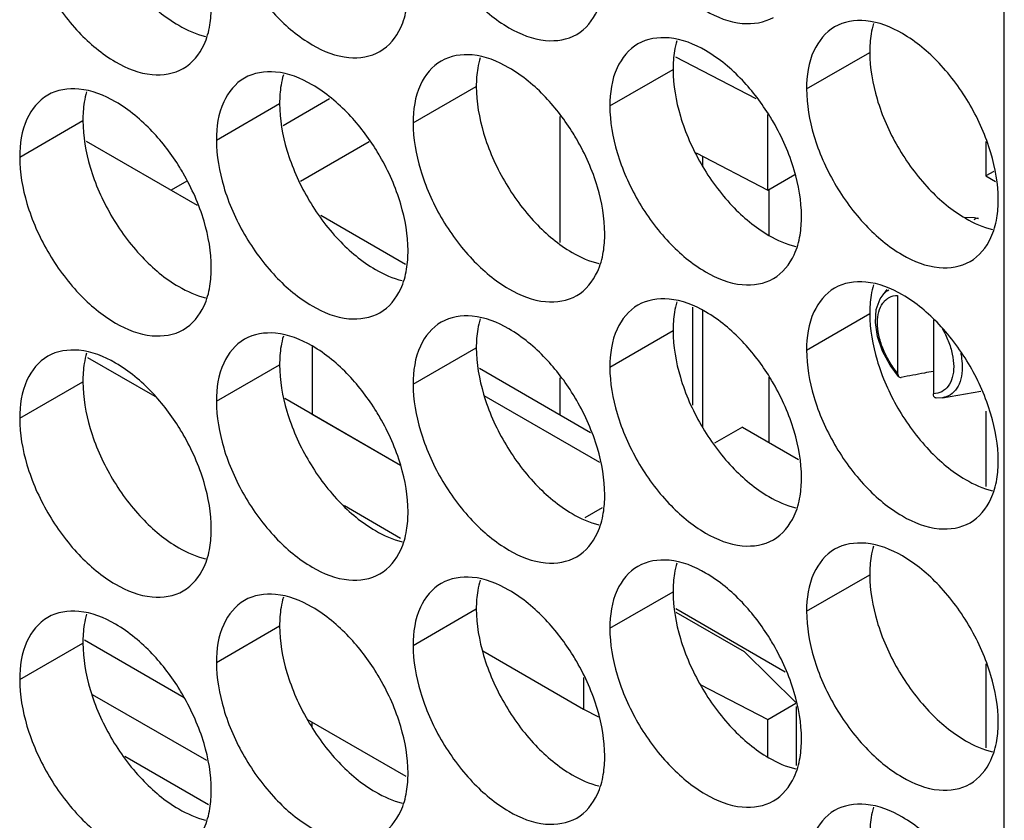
# Model space of a CAD drawing. Header units: inches. Extents: x 0 to 34, y 0 to 22.
# Tile 96 of 118: x 16.492 to 16.663, y 14.882 to 15.021. Entities that reach past the tile are written whole.
import ezdxf

# ---------------------------------------------------------------- set-up
doc = ezdxf.new("R2010")
doc.units = ezdxf.units.IN
doc.header["$LTSCALE"] = 1.87
doc.header["$MEASUREMENT"] = 0
doc.layers.get('0').update_dxf_attribs({"linetype": 'CONTINUOUS'})
doc.layers.add('5_ALL_CURVES', color=7, linetype='CONTINUOUS')

msp = doc.modelspace()

# ---------------------------------------------------------------- linework, layer by layer
at = {"color": 7, "linetype": 'CONTINUOUS'}
for p, q in [((16.66253, 13.74828), (16.66253, 15.11954)), ((16.60551, 15.0143), (16.61944, 15.00705)), ((16.62824, 15.00871), (16.6392, 15.01504)), ((16.59412, 15.00575), (16.60508, 15.01208)), ((16.56, 15.0028), (16.57096, 15.00912)), ((16.54552, 15.00699), (16.53745, 15.00233)), ((16.52589, 14.99984), (16.53685, 15.00617)), ((16.58546, 15.00391), (16.58546, 14.98205)), ((16.62152, 14.99117), (16.62152, 15.00425)), ((16.49177, 14.99688), (16.50273, 15.00321)), ((16.50329, 14.99964), (16.52254, 14.98852)), ((16.5524, 14.99953), (16.54047, 14.99265)), ((16.65935, 14.99957), (16.65935, 14.99361)), ((16.60912, 14.99762), (16.62152, 14.99117)), ((16.61021, 14.99705), (16.61021, 14.99535)), ((16.62152, 14.99117), (16.62621, 14.99388)), ((16.66071, 14.9944), (16.65935, 14.99361)), ((16.65935, 14.99361), (16.66098, 14.99267)), ((16.52074, 14.99268), (16.51803, 14.99112)), ((16.6217, 14.99117), (16.6217, 14.9833)), ((16.55866, 14.97826), (16.54397, 14.98674)), ((16.65556, 14.98647), (16.65735, 14.98641)), ((16.65735, 14.98641), (16.65803, 14.98625)), ((16.6415, 14.97301), (16.64224, 14.9739)), ((16.64402, 14.97289), (16.64402, 14.95941)), ((16.60844, 14.97083), (16.60844, 14.95387)), ((16.61021, 14.97022), (16.61021, 14.95004)), ((16.62824, 14.9634), (16.6392, 14.96973)), ((16.65025, 14.96863), (16.65025, 14.95581)), ((16.59412, 14.96044), (16.60508, 14.96677)), ((16.56, 14.95748), (16.57096, 14.96381)), ((16.50354, 14.96213), (16.51521, 14.95539)), ((16.52589, 14.95452), (16.53685, 14.96085)), ((16.57152, 14.96024), (16.59078, 14.94912)), ((16.49177, 14.95157), (16.50273, 14.95789)), ((16.58546, 14.9586), (16.58546, 14.95219)), ((16.6217, 14.95869), (16.6217, 14.94739)), ((16.65182, 14.95514), (16.65848, 14.95626)), ((16.6518, 14.95514), (16.65074, 14.95508)), ((16.65935, 14.95279), (16.65935, 14.93972)), ((16.6171, 14.95005), (16.61227, 14.94726)), ((16.6171, 14.95005), (16.62686, 14.94441)), ((16.54808, 14.93642), (16.55784, 14.93078)), ((16.5928, 14.93601), (16.58977, 14.93427)), ((16.62824, 14.91808), (16.6392, 14.92441)), ((16.59412, 14.91513), (16.60508, 14.92145)), ((16.56, 14.91217), (16.57096, 14.9185)), ((16.60554, 14.91855), (16.62454, 14.90758)), ((16.61746, 14.91106), (16.60564, 14.91788)), ((16.52589, 14.90921), (16.53685, 14.91554)), ((16.52029, 14.90309), (16.50301, 14.91307)), ((16.49177, 14.90625), (16.50273, 14.91258)), ((16.5721, 14.91121), (16.58957, 14.90113)), ((16.62636, 14.90228), (16.61746, 14.91106)), ((16.65935, 14.90894), (16.65935, 14.8944)), ((16.58957, 14.90658), (16.58957, 14.90113)), ((16.6098, 14.90541), (16.62152, 14.89932)), ((16.5242, 14.89217), (16.50438, 14.90361)), ((16.58957, 14.90113), (16.59217, 14.89978)), ((16.62152, 14.89932), (16.62639, 14.90213)), ((16.62647, 14.89132), (16.62647, 14.90158)), ((16.55877, 14.88942), (16.54165, 14.8993)), ((16.62152, 14.89282), (16.62152, 14.89932)), ((16.51, 14.89296), (16.52452, 14.88457))]:
    msp.add_line(p, q, dxfattribs=at)
at = {"color": 3, "linetype": 'CONTINUOUS'}
msp.add_line((16.53776, 14.95503), (16.55784, 14.94344), dxfattribs=at)
at = {"color": 7, "linetype": 'CONTINUOUS'}
msp.add_lwpolyline([(16.6442, 14.95882), (16.64271, 14.96081), (16.64141, 14.96322), (16.64054, 14.96574), (16.64017, 14.9682), (16.64033, 14.97044), (16.641, 14.97228), (16.6415, 14.97301)], dxfattribs=at)
for points, knots in [([(16.59539, 15.043), (16.59625, 15.04009), (16.5987, 15.03453), (16.60392, 15.0274), (16.6101, 15.02221), (16.61656, 15.01956), (16.6209, 15.02021), (16.62249, 15.02112)], [0, 0, 0, 0, 0.235115, 0.470233, 0.682481, 0.857347, 1, 1, 1, 1]), ([(16.56127, 15.04004), (16.56213, 15.03713), (16.56458, 15.03157), (16.5698, 15.02444), (16.57599, 15.01925), (16.58245, 15.0166), (16.58678, 15.01725), (16.58837, 15.01816)], [0, 0, 0, 0, 0.235115, 0.470233, 0.682481, 0.857347, 1, 1, 1, 1]), ([(16.52715, 15.03708), (16.52801, 15.03417), (16.53047, 15.02861), (16.53569, 15.02148), (16.54187, 15.0163), (16.54833, 15.01364), (16.55266, 15.01429), (16.55425, 15.01521)], [0, 0, 0, 0, 0.235115, 0.470233, 0.682481, 0.857347, 1, 1, 1, 1]), ([(16.49303, 15.03412), (16.4939, 15.03122), (16.49635, 15.02566), (16.50157, 15.01852), (16.50775, 15.01334), (16.51421, 15.01068), (16.51855, 15.01133), (16.52014, 15.01225)], [0, 0, 0, 0, 0.235115, 0.470233, 0.682481, 0.857347, 1, 1, 1, 1]), ([(16.58837, 15.01816), (16.58996, 15.01908), (16.59198, 15.02161), (16.5928, 15.02454), (16.59299, 15.02571)], [0, 0, 0, 0, 0.608607, 1, 1, 1, 1]), ([(16.55425, 15.01521), (16.55584, 15.01612), (16.55786, 15.01865), (16.55868, 15.02159), (16.55888, 15.02276)], [0, 0, 0, 0, 0.608607, 1, 1, 1, 1]), ([(16.52014, 15.01225), (16.52172, 15.01316), (16.52374, 15.01569), (16.52457, 15.01863), (16.52476, 15.0198)], [0, 0, 0, 0, 0.608607, 1, 1, 1, 1]), ([(16.63311, 15.01947), (16.63152, 15.01855), (16.62879, 15.01513), (16.62824, 15.01096), (16.62824, 15.00871)], [0, 0, 0, 0, 0.44922, 1, 1, 1, 1]), ([(16.65122, 15.01317), (16.64934, 15.01515), (16.64549, 15.01838), (16.64077, 15.02032), (16.6385, 15.02052)], [0, 0, 0, 0, 0.548282, 1, 1, 1, 1]), ([(16.6171, 15.01021), (16.61522, 15.0122), (16.61137, 15.01542), (16.60665, 15.01736), (16.60438, 15.01756)], [0, 0, 0, 0, 0.548282, 1, 1, 1, 1]), ([(16.59899, 15.01651), (16.5974, 15.0156), (16.59467, 15.01217), (16.59412, 15.008), (16.59412, 15.00575)], [0, 0, 0, 0, 0.44922, 1, 1, 1, 1]), ([(16.58298, 15.00726), (16.5811, 15.00924), (16.57725, 15.01246), (16.57253, 15.0144), (16.57026, 15.0146)], [0, 0, 0, 0, 0.548282, 1, 1, 1, 1]), ([(16.56487, 15.01355), (16.56328, 15.01264), (16.56055, 15.00921), (16.56, 15.00504), (16.56, 15.0028)], [0, 0, 0, 0, 0.44922, 1, 1, 1, 1]), ([(16.66021, 14.9976), (16.65934, 15.0005), (16.65689, 15.00606), (16.6533, 15.01098), (16.65122, 15.01317)], [0, 0, 0, 0, 0.499997, 1, 1, 1, 1]), ([(16.53075, 15.0106), (16.52916, 15.00968), (16.52643, 15.00625), (16.52589, 15.00208), (16.52589, 14.99984)], [0, 0, 0, 0, 0.44922, 1, 1, 1, 1]), ([(16.54886, 15.0043), (16.54698, 15.00628), (16.54314, 15.00951), (16.53842, 15.01145), (16.53614, 15.01164)], [0, 0, 0, 0, 0.548282, 1, 1, 1, 1]), ([(16.51474, 15.00134), (16.51287, 15.00332), (16.50902, 15.00655), (16.5043, 15.00849), (16.50203, 15.00868)], [0, 0, 0, 0, 0.548282, 1, 1, 1, 1]), ([(16.49663, 15.00764), (16.49505, 15.00672), (16.49231, 15.00329), (16.49177, 14.99912), (16.49177, 14.99688)], [0, 0, 0, 0, 0.44922, 1, 1, 1, 1]), ([(16.62609, 14.99464), (16.62523, 14.99754), (16.62384, 15.00069), (16.62208, 15.00364), (16.62187, 15.00398)], [0, 0, 0, 0, 0.882712, 1, 1, 1, 1]), ([(16.59197, 14.99168), (16.59111, 14.99459), (16.58972, 14.99774), (16.58796, 15.00068), (16.58775, 15.00102)], [0, 0, 0, 0, 0.882712, 1, 1, 1, 1]), ([(16.6295, 15.00064), (16.63037, 14.99773), (16.63282, 14.99217), (16.63804, 14.98504), (16.64422, 14.97986), (16.65068, 14.9772), (16.65502, 14.97785), (16.65661, 14.97877)], [0, 0, 0, 0, 0.235115, 0.470233, 0.682481, 0.857347, 1, 1, 1, 1]), ([(16.55785, 14.98872), (16.55699, 14.99163), (16.5556, 14.99478), (16.55385, 14.99772), (16.55363, 14.99806)], [0, 0, 0, 0, 0.882712, 1, 1, 1, 1]), ([(16.59539, 14.99768), (16.59625, 14.99478), (16.5987, 14.98922), (16.60392, 14.98208), (16.6101, 14.9769), (16.61656, 14.97424), (16.6209, 14.97489), (16.62249, 14.97581)], [0, 0, 0, 0, 0.235115, 0.470233, 0.682481, 0.857347, 1, 1, 1, 1]), ([(16.52374, 14.98576), (16.52287, 14.98867), (16.52148, 14.99182), (16.51973, 14.99476), (16.51952, 14.9951)], [0, 0, 0, 0, 0.882712, 1, 1, 1, 1]), ([(16.56127, 14.99472), (16.56213, 14.99182), (16.56458, 14.98626), (16.5698, 14.97912), (16.57599, 14.97394), (16.58245, 14.97129), (16.58678, 14.97193), (16.58837, 14.97285)], [0, 0, 0, 0, 0.235115, 0.470233, 0.682481, 0.857347, 1, 1, 1, 1]), ([(16.52715, 14.99177), (16.52801, 14.98886), (16.53047, 14.9833), (16.53569, 14.97617), (16.54187, 14.97098), (16.54833, 14.96833), (16.55266, 14.96898), (16.55425, 14.96989)], [0, 0, 0, 0, 0.235115, 0.470233, 0.682481, 0.857347, 1, 1, 1, 1]), ([(16.49303, 14.98881), (16.4939, 14.9859), (16.49635, 14.98034), (16.50157, 14.97321), (16.50775, 14.96802), (16.51421, 14.96537), (16.51855, 14.96602), (16.52014, 14.96693)], [0, 0, 0, 0, 0.235115, 0.470233, 0.682481, 0.857347, 1, 1, 1, 1]), ([(16.65661, 14.97877), (16.65819, 14.97968), (16.66021, 14.98221), (16.66104, 14.98515), (16.66123, 14.98632)], [0, 0, 0, 0, 0.608607, 1, 1, 1, 1]), ([(16.65803, 14.98625), (16.65791, 14.98629), (16.65761, 14.98624), (16.65738, 14.98607), (16.65726, 14.98597)], [0, 0, 0, 0, 0.43149, 1, 1, 1, 1]), ([(16.62249, 14.97581), (16.62408, 14.97672), (16.62609, 14.97925), (16.62692, 14.98219), (16.62711, 14.98336)], [0, 0, 0, 0, 0.608607, 1, 1, 1, 1]), ([(16.58837, 14.97285), (16.58996, 14.97377), (16.59198, 14.9763), (16.5928, 14.97923), (16.59299, 14.9804)], [0, 0, 0, 0, 0.608607, 1, 1, 1, 1]), ([(16.55425, 14.96989), (16.55584, 14.97081), (16.55786, 14.97334), (16.55868, 14.97627), (16.55888, 14.97744)], [0, 0, 0, 0, 0.608607, 1, 1, 1, 1]), ([(16.65122, 14.96786), (16.64934, 14.96984), (16.64549, 14.97307), (16.64077, 14.975), (16.6385, 14.9752)], [0, 0, 0, 0, 0.548282, 1, 1, 1, 1]), ([(16.52014, 14.96693), (16.52172, 14.96785), (16.52374, 14.97038), (16.52457, 14.97331), (16.52476, 14.97448)], [0, 0, 0, 0, 0.608607, 1, 1, 1, 1]), ([(16.63311, 14.97415), (16.63152, 14.97324), (16.62879, 14.96981), (16.62824, 14.96564), (16.62824, 14.9634)], [0, 0, 0, 0, 0.44922, 1, 1, 1, 1]), ([(16.6415, 14.97301), (16.64158, 14.97311), (16.64188, 14.97344), (16.64223, 14.97371), (16.64251, 14.97386)], [0, 0, 0, 0, 0.291604, 1, 1, 1, 1]), ([(16.64216, 14.97225), (16.64229, 14.97235), (16.64286, 14.97271), (16.64353, 14.97287), (16.64402, 14.97289)], [0, 0, 0, 0, 0.250521, 1, 1, 1, 1]), ([(16.59899, 14.9712), (16.5974, 14.97028), (16.59467, 14.96685), (16.59412, 14.96268), (16.59412, 14.96044)], [0, 0, 0, 0, 0.44922, 1, 1, 1, 1]), ([(16.6171, 14.9649), (16.61522, 14.96688), (16.61137, 14.97011), (16.60665, 14.97205), (16.60438, 14.97224)], [0, 0, 0, 0, 0.548282, 1, 1, 1, 1]), ([(16.64402, 14.95941), (16.64349, 14.96005), (16.64252, 14.96143), (16.64141, 14.96365), (16.64071, 14.96592), (16.64045, 14.96808), (16.64065, 14.97), (16.64126, 14.97141), (16.64189, 14.97205), (16.64216, 14.97225)], [0, 0, 0, 0, 0.176695, 0.355655, 0.52532, 0.679274, 0.814001, 0.930249, 1, 1, 1, 1]), ([(16.56487, 14.96824), (16.56328, 14.96732), (16.56055, 14.9639), (16.56, 14.95973), (16.56, 14.95748)], [0, 0, 0, 0, 0.44922, 1, 1, 1, 1]), ([(16.58298, 14.96194), (16.5811, 14.96392), (16.57725, 14.96715), (16.57253, 14.96909), (16.57026, 14.96929)], [0, 0, 0, 0, 0.548282, 1, 1, 1, 1]), ([(16.66021, 14.95228), (16.65934, 14.95519), (16.65689, 14.96075), (16.6533, 14.96566), (16.65122, 14.96786)], [0, 0, 0, 0, 0.499997, 1, 1, 1, 1]), ([(16.54886, 14.95898), (16.54698, 14.96097), (16.54314, 14.96419), (16.53842, 14.96613), (16.53614, 14.96633)], [0, 0, 0, 0, 0.548282, 1, 1, 1, 1]), ([(16.65178, 14.96712), (16.65218, 14.96644), (16.65288, 14.965), (16.65357, 14.96278), (16.65383, 14.96063), (16.65363, 14.95871), (16.65295, 14.95714), (16.65175, 14.95607), (16.65075, 14.95583), (16.65025, 14.95581)], [0, 0, 0, 0, 0.175971, 0.354054, 0.515647, 0.657058, 0.779074, 0.889291, 1, 1, 1, 1]), ([(16.53075, 14.96528), (16.52916, 14.96437), (16.52643, 14.96094), (16.52589, 14.95677), (16.52589, 14.95452)], [0, 0, 0, 0, 0.44922, 1, 1, 1, 1]), ([(16.51474, 14.95603), (16.51287, 14.95801), (16.50902, 14.96123), (16.5043, 14.96317), (16.50203, 14.96337)], [0, 0, 0, 0, 0.548282, 1, 1, 1, 1]), ([(16.65496, 14.96289), (16.65505, 14.96244), (16.65524, 14.96127), (16.65527, 14.95944), (16.65482, 14.95755), (16.65389, 14.95608), (16.65277, 14.95536), (16.65204, 14.95518), (16.65182, 14.95514)], [0, 0, 0, 0, 0.147467, 0.381188, 0.584537, 0.761802, 0.927164, 1, 1, 1, 1]), ([(16.49663, 14.96232), (16.49505, 14.96141), (16.49231, 14.95798), (16.49177, 14.95381), (16.49177, 14.95157)], [0, 0, 0, 0, 0.44922, 1, 1, 1, 1]), ([(16.64402, 14.95941), (16.64402, 14.95926), (16.64405, 14.95905), (16.64417, 14.95887), (16.6442, 14.95882)], [0, 0, 0, 0, 0.73265, 1, 1, 1, 1]), ([(16.65025, 14.95971), (16.64973, 14.95961), (16.64786, 14.95925), (16.646, 14.95891), (16.64467, 14.95867)], [0, 0, 0, 0, 0.284116, 1, 1, 1, 1]), ([(16.62609, 14.94932), (16.62523, 14.95223), (16.62384, 14.95538), (16.62208, 14.95832), (16.62187, 14.95866)], [0, 0, 0, 0, 0.882712, 1, 1, 1, 1]), ([(16.6442, 14.95882), (16.64424, 14.95878), (16.64438, 14.95867), (16.64456, 14.95865), (16.64467, 14.95867)], [0, 0, 0, 0, 0.353839, 1, 1, 1, 1]), ([(16.65074, 14.95508), (16.65068, 14.95508), (16.6505, 14.95512), (16.65028, 14.9554), (16.65025, 14.95566), (16.65025, 14.95581)], [0, 0, 0, 0, 0.18754, 0.533362, 1, 1, 1, 1]), ([(16.59197, 14.94637), (16.59111, 14.94927), (16.58972, 14.95242), (16.58796, 14.95536), (16.58775, 14.95571)], [0, 0, 0, 0, 0.882712, 1, 1, 1, 1]), ([(16.6295, 14.95532), (16.63037, 14.95242), (16.63282, 14.94686), (16.63804, 14.93973), (16.64422, 14.93454), (16.65068, 14.93189), (16.65502, 14.93254), (16.65661, 14.93345)], [0, 0, 0, 0, 0.235115, 0.470233, 0.682481, 0.857347, 1, 1, 1, 1]), ([(16.55785, 14.94341), (16.55699, 14.94631), (16.5556, 14.94946), (16.55385, 14.95241), (16.55363, 14.95275)], [0, 0, 0, 0, 0.882712, 1, 1, 1, 1]), ([(16.59539, 14.95237), (16.59625, 14.94946), (16.5987, 14.9439), (16.60392, 14.93677), (16.6101, 14.93158), (16.61656, 14.92893), (16.6209, 14.92958), (16.62249, 14.93049)], [0, 0, 0, 0, 0.235115, 0.470233, 0.682481, 0.857347, 1, 1, 1, 1]), ([(16.52374, 14.94045), (16.52287, 14.94336), (16.52148, 14.94651), (16.51973, 14.94945), (16.51952, 14.94979)], [0, 0, 0, 0, 0.882712, 1, 1, 1, 1]), ([(16.56127, 14.94941), (16.56213, 14.9465), (16.56458, 14.94094), (16.5698, 14.93381), (16.57599, 14.92863), (16.58245, 14.92597), (16.58678, 14.92662), (16.58837, 14.92754)], [0, 0, 0, 0, 0.235115, 0.470233, 0.682481, 0.857347, 1, 1, 1, 1]), ([(16.52715, 14.94645), (16.52801, 14.94355), (16.53047, 14.93799), (16.53569, 14.93085), (16.54187, 14.92567), (16.54833, 14.92301), (16.55266, 14.92366), (16.55425, 14.92458)], [0, 0, 0, 0, 0.235115, 0.470233, 0.682481, 0.857347, 1, 1, 1, 1]), ([(16.49303, 14.94349), (16.4939, 14.94059), (16.49635, 14.93503), (16.50157, 14.92789), (16.50775, 14.92271), (16.51421, 14.92006), (16.51855, 14.9207), (16.52014, 14.92162)], [0, 0, 0, 0, 0.235115, 0.470233, 0.682481, 0.857347, 1, 1, 1, 1]), ([(16.65661, 14.93345), (16.65819, 14.93437), (16.66021, 14.9369), (16.66104, 14.93983), (16.66123, 14.941)], [0, 0, 0, 0, 0.608607, 1, 1, 1, 1]), ([(16.62249, 14.93049), (16.62408, 14.93141), (16.62609, 14.93394), (16.62692, 14.93687), (16.62711, 14.93804)], [0, 0, 0, 0, 0.608607, 1, 1, 1, 1]), ([(16.58837, 14.92754), (16.58996, 14.92845), (16.59198, 14.93098), (16.5928, 14.93392), (16.59299, 14.93509)], [0, 0, 0, 0, 0.608607, 1, 1, 1, 1]), ([(16.55425, 14.92458), (16.55584, 14.92549), (16.55786, 14.92802), (16.55868, 14.93096), (16.55888, 14.93213)], [0, 0, 0, 0, 0.608607, 1, 1, 1, 1]), ([(16.52014, 14.92162), (16.52172, 14.92254), (16.52374, 14.92507), (16.52457, 14.928), (16.52476, 14.92917)], [0, 0, 0, 0, 0.608607, 1, 1, 1, 1]), ([(16.63311, 14.92884), (16.63152, 14.92792), (16.62879, 14.9245), (16.62824, 14.92033), (16.62824, 14.91808)], [0, 0, 0, 0, 0.44922, 1, 1, 1, 1]), ([(16.65122, 14.92254), (16.64934, 14.92453), (16.64549, 14.92775), (16.64077, 14.92969), (16.6385, 14.92989)], [0, 0, 0, 0, 0.548282, 1, 1, 1, 1]), ([(16.6171, 14.91959), (16.61522, 14.92157), (16.61137, 14.92479), (16.60665, 14.92673), (16.60438, 14.92693)], [0, 0, 0, 0, 0.548282, 1, 1, 1, 1]), ([(16.59899, 14.92588), (16.5974, 14.92497), (16.59467, 14.92154), (16.59412, 14.91737), (16.59412, 14.91513)], [0, 0, 0, 0, 0.44922, 1, 1, 1, 1]), ([(16.58298, 14.91663), (16.5811, 14.91861), (16.57725, 14.92184), (16.57253, 14.92377), (16.57026, 14.92397)], [0, 0, 0, 0, 0.548282, 1, 1, 1, 1]), ([(16.56487, 14.92292), (16.56328, 14.92201), (16.56055, 14.91858), (16.56, 14.91441), (16.56, 14.91217)], [0, 0, 0, 0, 0.44922, 1, 1, 1, 1]), ([(16.66021, 14.90697), (16.65934, 14.90987), (16.65689, 14.91543), (16.6533, 14.92035), (16.65122, 14.92254)], [0, 0, 0, 0, 0.499997, 1, 1, 1, 1]), ([(16.53075, 14.91997), (16.52916, 14.91905), (16.52643, 14.91562), (16.52589, 14.91145), (16.52589, 14.90921)], [0, 0, 0, 0, 0.44922, 1, 1, 1, 1]), ([(16.54886, 14.91367), (16.54698, 14.91565), (16.54314, 14.91888), (16.53842, 14.92082), (16.53614, 14.92101)], [0, 0, 0, 0, 0.548282, 1, 1, 1, 1]), ([(16.49663, 14.91701), (16.49505, 14.91609), (16.49231, 14.91267), (16.49177, 14.9085), (16.49177, 14.90625)], [0, 0, 0, 0, 0.44922, 1, 1, 1, 1]), ([(16.51474, 14.91071), (16.51287, 14.91269), (16.50902, 14.91592), (16.5043, 14.91786), (16.50203, 14.91806)], [0, 0, 0, 0, 0.548282, 1, 1, 1, 1]), ([(16.62609, 14.90401), (16.62523, 14.90692), (16.62384, 14.91006), (16.62208, 14.91301), (16.62187, 14.91335)], [0, 0, 0, 0, 0.882712, 1, 1, 1, 1]), ([(16.59197, 14.90105), (16.59111, 14.90396), (16.58972, 14.90711), (16.58796, 14.91005), (16.58775, 14.91039)], [0, 0, 0, 0, 0.882712, 1, 1, 1, 1]), ([(16.6295, 14.91001), (16.63037, 14.9071), (16.63282, 14.90154), (16.63804, 14.89441), (16.64422, 14.88923), (16.65068, 14.88657), (16.65502, 14.88722), (16.65661, 14.88814)], [0, 0, 0, 0, 0.235115, 0.470233, 0.682481, 0.857347, 1, 1, 1, 1]), ([(16.55785, 14.89809), (16.55699, 14.901), (16.5556, 14.90415), (16.55385, 14.90709), (16.55363, 14.90743)], [0, 0, 0, 0, 0.882712, 1, 1, 1, 1]), ([(16.59539, 14.90705), (16.59625, 14.90415), (16.5987, 14.89859), (16.60392, 14.89145), (16.6101, 14.88627), (16.61656, 14.88362), (16.6209, 14.88426), (16.62249, 14.88518)], [0, 0, 0, 0, 0.235115, 0.470233, 0.682481, 0.857347, 1, 1, 1, 1]), ([(16.52374, 14.89514), (16.52287, 14.89804), (16.52148, 14.90119), (16.51973, 14.90413), (16.51952, 14.90448)], [0, 0, 0, 0, 0.882712, 1, 1, 1, 1]), ([(16.56127, 14.9041), (16.56213, 14.90119), (16.56458, 14.89563), (16.5698, 14.8885), (16.57599, 14.88331), (16.58245, 14.88066), (16.58678, 14.88131), (16.58837, 14.88222)], [0, 0, 0, 0, 0.235115, 0.470233, 0.682481, 0.857347, 1, 1, 1, 1]), ([(16.52715, 14.90114), (16.52801, 14.89823), (16.53047, 14.89267), (16.53569, 14.88554), (16.54187, 14.88035), (16.54833, 14.8777), (16.55266, 14.87835), (16.55425, 14.87926)], [0, 0, 0, 0, 0.235115, 0.470233, 0.682481, 0.857347, 1, 1, 1, 1]), ([(16.49303, 14.89818), (16.4939, 14.89527), (16.49635, 14.88971), (16.50157, 14.88258), (16.50775, 14.8774), (16.51421, 14.87474), (16.51855, 14.87539), (16.52014, 14.87631)], [0, 0, 0, 0, 0.235115, 0.470233, 0.682481, 0.857347, 1, 1, 1, 1]), ([(16.65661, 14.88814), (16.65819, 14.88905), (16.66021, 14.89158), (16.66104, 14.89452), (16.66123, 14.89569)], [0, 0, 0, 0, 0.608607, 1, 1, 1, 1]), ([(16.62249, 14.88518), (16.62408, 14.8861), (16.62609, 14.88863), (16.62692, 14.89156), (16.62711, 14.89273)], [0, 0, 0, 0, 0.608607, 1, 1, 1, 1]), ([(16.58837, 14.88222), (16.58996, 14.88314), (16.59198, 14.88567), (16.5928, 14.8886), (16.59299, 14.88977)], [0, 0, 0, 0, 0.608607, 1, 1, 1, 1]), ([(16.55425, 14.87926), (16.55584, 14.88018), (16.55786, 14.88271), (16.55868, 14.88564), (16.55888, 14.88681)], [0, 0, 0, 0, 0.608607, 1, 1, 1, 1]), ([(16.65122, 14.87723), (16.64934, 14.87921), (16.64549, 14.88244), (16.64077, 14.88438), (16.6385, 14.88457)], [0, 0, 0, 0, 0.548282, 1, 1, 1, 1]), ([(16.52014, 14.87631), (16.52172, 14.87722), (16.52374, 14.87975), (16.52457, 14.88269), (16.52476, 14.88386)], [0, 0, 0, 0, 0.608607, 1, 1, 1, 1]), ([(16.63311, 14.88353), (16.63152, 14.88261), (16.62879, 14.87918), (16.62824, 14.87501), (16.62824, 14.87277)], [0, 0, 0, 0, 0.44922, 1, 1, 1, 1])]:
    msp.add_open_spline(points, degree=3, knots=knots, dxfattribs=at)
at = {"color": 3, "linetype": 'CONTINUOUS'}
for points, knots in [([(16.51299, 15.02487), (16.51486, 15.02289), (16.51827, 15.02004), (16.52236, 15.01819), (16.52399, 15.01781)], [0, 0, 0, 0, 0.619597, 1, 1, 1, 1]), ([(16.64046, 15.00697), (16.64133, 15.00406), (16.64378, 14.9985), (16.64738, 14.99359), (16.64946, 14.99139)], [0, 0, 0, 0, 0.499997, 1, 1, 1, 1]), ([(16.60635, 15.00401), (16.60721, 15.0011), (16.60966, 14.99554), (16.61326, 14.99063), (16.61534, 14.98843)], [0, 0, 0, 0, 0.499997, 1, 1, 1, 1]), ([(16.57223, 15.00105), (16.57309, 14.99815), (16.57554, 14.99259), (16.57914, 14.98767), (16.58122, 14.98548)], [0, 0, 0, 0, 0.499997, 1, 1, 1, 1]), ([(16.53811, 14.99809), (16.53897, 14.99519), (16.54143, 14.98963), (16.54502, 14.98471), (16.5471, 14.98252)], [0, 0, 0, 0, 0.499997, 1, 1, 1, 1]), ([(16.50399, 14.99514), (16.50486, 14.99223), (16.50731, 14.98667), (16.5109, 14.98176), (16.51299, 14.97956)], [0, 0, 0, 0, 0.499997, 1, 1, 1, 1]), ([(16.64946, 14.99139), (16.65134, 14.98941), (16.65474, 14.98655), (16.65883, 14.98471), (16.66047, 14.98432)], [0, 0, 0, 0, 0.619597, 1, 1, 1, 1]), ([(16.61534, 14.98843), (16.61722, 14.98645), (16.62062, 14.9836), (16.62471, 14.98175), (16.62635, 14.98137)], [0, 0, 0, 0, 0.619597, 1, 1, 1, 1]), ([(16.58122, 14.98548), (16.5831, 14.98349), (16.5865, 14.98064), (16.59059, 14.97879), (16.59223, 14.97841)], [0, 0, 0, 0, 0.619597, 1, 1, 1, 1]), ([(16.5471, 14.98252), (16.54898, 14.98054), (16.55239, 14.97768), (16.55647, 14.97583), (16.55811, 14.97545)], [0, 0, 0, 0, 0.619597, 1, 1, 1, 1]), ([(16.51299, 14.97956), (16.51486, 14.97758), (16.51827, 14.97472), (16.52236, 14.97288), (16.52399, 14.97249)], [0, 0, 0, 0, 0.619597, 1, 1, 1, 1]), ([(16.64046, 14.96165), (16.64133, 14.95875), (16.64378, 14.95319), (16.64738, 14.94827), (16.64946, 14.94608)], [0, 0, 0, 0, 0.499997, 1, 1, 1, 1]), ([(16.60635, 14.9587), (16.60721, 14.95579), (16.60966, 14.95023), (16.61326, 14.94531), (16.61534, 14.94312)], [0, 0, 0, 0, 0.499997, 1, 1, 1, 1]), ([(16.57223, 14.95574), (16.57309, 14.95283), (16.57554, 14.94727), (16.57914, 14.94236), (16.58122, 14.94016)], [0, 0, 0, 0, 0.499997, 1, 1, 1, 1]), ([(16.53811, 14.95278), (16.53897, 14.94987), (16.54143, 14.94431), (16.54502, 14.9394), (16.5471, 14.9372)], [0, 0, 0, 0, 0.499997, 1, 1, 1, 1]), ([(16.50399, 14.94982), (16.50486, 14.94692), (16.50731, 14.94136), (16.5109, 14.93644), (16.51299, 14.93425)], [0, 0, 0, 0, 0.499997, 1, 1, 1, 1]), ([(16.64946, 14.94608), (16.65134, 14.94409), (16.65474, 14.94124), (16.65883, 14.93939), (16.66047, 14.93901)], [0, 0, 0, 0, 0.619597, 1, 1, 1, 1]), ([(16.61534, 14.94312), (16.61722, 14.94114), (16.62062, 14.93828), (16.62471, 14.93644), (16.62635, 14.93605)], [0, 0, 0, 0, 0.619597, 1, 1, 1, 1]), ([(16.58122, 14.94016), (16.5831, 14.93818), (16.5865, 14.93532), (16.59059, 14.93348), (16.59223, 14.93309)], [0, 0, 0, 0, 0.619597, 1, 1, 1, 1]), ([(16.5471, 14.9372), (16.54898, 14.93522), (16.55239, 14.93237), (16.55647, 14.93052), (16.55811, 14.93014)], [0, 0, 0, 0, 0.619597, 1, 1, 1, 1]), ([(16.51299, 14.93425), (16.51486, 14.93226), (16.51827, 14.92941), (16.52236, 14.92756), (16.52399, 14.92718)], [0, 0, 0, 0, 0.619597, 1, 1, 1, 1]), ([(16.64046, 14.91634), (16.64133, 14.91343), (16.64378, 14.90787), (16.64738, 14.90296), (16.64946, 14.90076)], [0, 0, 0, 0, 0.499997, 1, 1, 1, 1]), ([(16.60635, 14.91338), (16.60721, 14.91048), (16.60966, 14.90492), (16.61326, 14.9), (16.61534, 14.8978)], [0, 0, 0, 0, 0.499997, 1, 1, 1, 1]), ([(16.57223, 14.91042), (16.57309, 14.90752), (16.57554, 14.90196), (16.57914, 14.89704), (16.58122, 14.89485)], [0, 0, 0, 0, 0.499997, 1, 1, 1, 1]), ([(16.53811, 14.90747), (16.53897, 14.90456), (16.54143, 14.899), (16.54502, 14.89408), (16.5471, 14.89189)], [0, 0, 0, 0, 0.499997, 1, 1, 1, 1]), ([(16.50399, 14.90451), (16.50486, 14.9016), (16.50731, 14.89604), (16.5109, 14.89113), (16.51299, 14.88893)], [0, 0, 0, 0, 0.499997, 1, 1, 1, 1]), ([(16.64946, 14.90076), (16.65134, 14.89878), (16.65474, 14.89593), (16.65883, 14.89408), (16.66047, 14.8937)], [0, 0, 0, 0, 0.619597, 1, 1, 1, 1]), ([(16.61534, 14.8978), (16.61722, 14.89582), (16.62062, 14.89297), (16.62471, 14.89112), (16.62635, 14.89074)], [0, 0, 0, 0, 0.619597, 1, 1, 1, 1]), ([(16.58122, 14.89485), (16.5831, 14.89286), (16.5865, 14.89001), (16.59059, 14.88816), (16.59223, 14.88778)], [0, 0, 0, 0, 0.619597, 1, 1, 1, 1]), ([(16.5471, 14.89189), (16.54898, 14.88991), (16.55239, 14.88705), (16.55647, 14.88521), (16.55811, 14.88482)], [0, 0, 0, 0, 0.619597, 1, 1, 1, 1]), ([(16.51299, 14.88893), (16.51486, 14.88695), (16.51827, 14.8841), (16.52236, 14.88225), (16.52399, 14.88186)], [0, 0, 0, 0, 0.619597, 1, 1, 1, 1])]:
    msp.add_open_spline(points, degree=3, knots=knots, dxfattribs=at)
at = {"color": 7, "linetype": 'CONTINUOUS'}
for points in [[(16.52476, 15.0198), (16.52493, 15.02086), (16.525, 15.02194), (16.525, 15.02301)], [(16.6385, 15.02052), (16.63664, 15.02068), (16.63469, 15.02038), (16.63311, 15.01947)], [(16.60438, 15.01756), (16.60252, 15.01772), (16.60058, 15.01743), (16.59899, 15.01651)], [(16.57026, 15.0146), (16.56841, 15.01476), (16.56646, 15.01447), (16.56487, 15.01355)], [(16.53614, 15.01164), (16.53429, 15.0118), (16.53234, 15.01151), (16.53075, 15.0106)], [(16.50203, 15.00868), (16.50017, 15.00884), (16.49822, 15.00855), (16.49663, 15.00764)], [(16.62187, 15.00398), (16.62049, 15.00621), (16.6189, 15.00831), (16.6171, 15.01021)], [(16.62824, 15.00871), (16.62824, 15.00599), (16.62872, 15.00326), (16.6295, 15.00064)], [(16.58775, 15.00102), (16.58638, 15.00325), (16.58478, 15.00535), (16.58298, 15.00726)], [(16.59412, 15.00575), (16.59412, 15.00303), (16.59461, 15.0003), (16.59539, 14.99768)], [(16.55363, 14.99806), (16.55226, 15.00029), (16.55067, 15.0024), (16.54886, 15.0043)], [(16.56, 15.0028), (16.56, 15.00007), (16.56049, 14.99735), (16.56127, 14.99472)], [(16.51952, 14.9951), (16.51814, 14.99734), (16.51655, 14.99944), (16.51474, 15.00134)], [(16.52589, 14.99984), (16.52589, 14.99711), (16.52637, 14.99439), (16.52715, 14.99177)], [(16.49177, 14.99688), (16.49177, 14.99416), (16.49225, 14.99143), (16.49303, 14.98881)], [(16.66147, 14.98952), (16.66147, 14.99225), (16.66099, 14.99497), (16.66021, 14.9976)], [(16.62736, 14.98657), (16.62736, 14.98929), (16.62687, 14.99201), (16.62609, 14.99464)], [(16.59324, 14.98361), (16.59324, 14.98633), (16.59275, 14.98906), (16.59197, 14.99168)], [(16.55912, 14.98065), (16.55912, 14.98337), (16.55863, 14.9861), (16.55785, 14.98872)], [(16.66123, 14.98632), (16.66141, 14.98738), (16.66147, 14.98846), (16.66147, 14.98952)], [(16.62711, 14.98336), (16.62729, 14.98442), (16.62736, 14.9855), (16.62736, 14.98657)], [(16.525, 14.97769), (16.525, 14.98042), (16.52452, 14.98314), (16.52374, 14.98576)], [(16.59299, 14.9804), (16.59317, 14.98146), (16.59324, 14.98254), (16.59324, 14.98361)], [(16.55888, 14.97744), (16.55905, 14.9785), (16.55912, 14.97958), (16.55912, 14.98065)], [(16.52476, 14.97448), (16.52493, 14.97555), (16.525, 14.97662), (16.525, 14.97769)], [(16.6385, 14.9752), (16.63664, 14.97536), (16.63469, 14.97507), (16.63311, 14.97415)], [(16.60438, 14.97224), (16.60252, 14.9724), (16.60058, 14.97211), (16.59899, 14.9712)], [(16.57026, 14.96929), (16.56841, 14.96945), (16.56646, 14.96915), (16.56487, 14.96824)], [(16.53614, 14.96633), (16.53429, 14.96649), (16.53234, 14.9662), (16.53075, 14.96528)], [(16.62187, 14.95866), (16.62049, 14.9609), (16.6189, 14.963), (16.6171, 14.9649)], [(16.50203, 14.96337), (16.50017, 14.96353), (16.49822, 14.96324), (16.49663, 14.96232)], [(16.62824, 14.9634), (16.62824, 14.96067), (16.62872, 14.95795), (16.6295, 14.95532)], [(16.58775, 14.95571), (16.58638, 14.95794), (16.58478, 14.96004), (16.58298, 14.96194)], [(16.59412, 14.96044), (16.59412, 14.95772), (16.59461, 14.95499), (16.59539, 14.95237)], [(16.55363, 14.95275), (16.55226, 14.95498), (16.55067, 14.95708), (16.54886, 14.95898)], [(16.56, 14.95748), (16.56, 14.95476), (16.56049, 14.95203), (16.56127, 14.94941)], [(16.51952, 14.94979), (16.51814, 14.95202), (16.51655, 14.95412), (16.51474, 14.95603)], [(16.52589, 14.95452), (16.52589, 14.9518), (16.52637, 14.94907), (16.52715, 14.94645)], [(16.49177, 14.95157), (16.49177, 14.94884), (16.49225, 14.94612), (16.49303, 14.94349)], [(16.66147, 14.94421), (16.66147, 14.94693), (16.66099, 14.94966), (16.66021, 14.95228)], [(16.62736, 14.94125), (16.62736, 14.94397), (16.62687, 14.9467), (16.62609, 14.94932)], [(16.59324, 14.93829), (16.59324, 14.94102), (16.59275, 14.94374), (16.59197, 14.94637)], [(16.66123, 14.941), (16.66141, 14.94206), (16.66147, 14.94314), (16.66147, 14.94421)], [(16.55912, 14.93534), (16.55912, 14.93806), (16.55863, 14.94079), (16.55785, 14.94341)], [(16.525, 14.93238), (16.525, 14.9351), (16.52452, 14.93783), (16.52374, 14.94045)], [(16.62711, 14.93804), (16.62729, 14.93911), (16.62736, 14.94018), (16.62736, 14.94125)], [(16.59299, 14.93509), (16.59317, 14.93615), (16.59324, 14.93723), (16.59324, 14.93829)], [(16.55888, 14.93213), (16.55905, 14.93319), (16.55912, 14.93427), (16.55912, 14.93534)], [(16.52476, 14.92917), (16.52493, 14.93023), (16.525, 14.93131), (16.525, 14.93238)], [(16.6385, 14.92989), (16.63664, 14.93005), (16.63469, 14.92976), (16.63311, 14.92884)], [(16.60438, 14.92693), (16.60252, 14.92709), (16.60058, 14.9268), (16.59899, 14.92588)], [(16.57026, 14.92397), (16.56841, 14.92413), (16.56646, 14.92384), (16.56487, 14.92292)], [(16.53614, 14.92101), (16.53429, 14.92117), (16.53234, 14.92088), (16.53075, 14.91997)], [(16.50203, 14.91806), (16.50017, 14.91822), (16.49822, 14.91793), (16.49663, 14.91701)], [(16.62187, 14.91335), (16.62049, 14.91558), (16.6189, 14.91768), (16.6171, 14.91959)], [(16.58775, 14.91039), (16.58638, 14.91262), (16.58478, 14.91472), (16.58298, 14.91663)], [(16.62824, 14.91808), (16.62824, 14.91536), (16.62872, 14.91263), (16.6295, 14.91001)], [(16.59412, 14.91513), (16.59412, 14.9124), (16.59461, 14.90968), (16.59539, 14.90705)], [(16.55363, 14.90743), (16.55226, 14.90967), (16.55067, 14.91177), (16.54886, 14.91367)], [(16.56, 14.91217), (16.56, 14.90944), (16.56049, 14.90672), (16.56127, 14.9041)], [(16.51952, 14.90448), (16.51814, 14.90671), (16.51655, 14.90881), (16.51474, 14.91071)], [(16.52589, 14.90921), (16.52589, 14.90649), (16.52637, 14.90376), (16.52715, 14.90114)], [(16.49177, 14.90625), (16.49177, 14.90353), (16.49225, 14.9008), (16.49303, 14.89818)], [(16.66147, 14.89889), (16.66147, 14.90162), (16.66099, 14.90434), (16.66021, 14.90697)], [(16.62736, 14.89594), (16.62736, 14.89866), (16.62687, 14.90139), (16.62609, 14.90401)], [(16.59324, 14.89298), (16.59324, 14.8957), (16.59275, 14.89843), (16.59197, 14.90105)], [(16.55912, 14.89002), (16.55912, 14.89275), (16.55863, 14.89547), (16.55785, 14.89809)], [(16.66123, 14.89569), (16.66141, 14.89675), (16.66147, 14.89783), (16.66147, 14.89889)], [(16.525, 14.88706), (16.525, 14.88979), (16.52452, 14.89251), (16.52374, 14.89514)], [(16.62711, 14.89273), (16.62729, 14.89379), (16.62736, 14.89487), (16.62736, 14.89594)], [(16.59299, 14.88977), (16.59317, 14.89083), (16.59324, 14.89191), (16.59324, 14.89298)], [(16.55888, 14.88681), (16.55905, 14.88788), (16.55912, 14.88895), (16.55912, 14.89002)], [(16.52476, 14.88386), (16.52493, 14.88492), (16.525, 14.886), (16.525, 14.88706)], [(16.6385, 14.88457), (16.63664, 14.88473), (16.63469, 14.88444), (16.63311, 14.88353)]]:
    msp.add_open_spline(points, degree=3, dxfattribs=at)
at = {"color": 3, "linetype": 'CONTINUOUS'}
for points in [[(16.63985, 15.02003), (16.63968, 15.01945), (16.63954, 15.01885), (16.63944, 15.01825)], [(16.63944, 15.01825), (16.63927, 15.01719), (16.6392, 15.01611), (16.6392, 15.01504)], [(16.60573, 15.01707), (16.60556, 15.01649), (16.60542, 15.01589), (16.60532, 15.01529)], [(16.57162, 15.01412), (16.57144, 15.01353), (16.57131, 15.01293), (16.57121, 15.01233)], [(16.60532, 15.01529), (16.60515, 15.01423), (16.60508, 15.01315), (16.60508, 15.01208)], [(16.6392, 15.01504), (16.6392, 15.01232), (16.63968, 15.00959), (16.64046, 15.00697)], [(16.57121, 15.01233), (16.57103, 15.01127), (16.57096, 15.01019), (16.57096, 15.00912)], [(16.60508, 15.01208), (16.60508, 15.00936), (16.60557, 15.00663), (16.60635, 15.00401)], [(16.5375, 15.01116), (16.53732, 15.01057), (16.53719, 15.00998), (16.53709, 15.00937)], [(16.53709, 15.00937), (16.53691, 15.00831), (16.53685, 15.00723), (16.53685, 15.00617)], [(16.57096, 15.00912), (16.57096, 15.0064), (16.57145, 15.00367), (16.57223, 15.00105)], [(16.50338, 15.0082), (16.5032, 15.00761), (16.50307, 15.00702), (16.50297, 15.00642)], [(16.50297, 15.00642), (16.5028, 15.00535), (16.50273, 15.00428), (16.50273, 15.00321)], [(16.53685, 15.00617), (16.53685, 15.00344), (16.53733, 15.00072), (16.53811, 14.99809)], [(16.50273, 15.00321), (16.50273, 15.00049), (16.50321, 14.99776), (16.50399, 14.99514)], [(16.63985, 14.97472), (16.63968, 14.97413), (16.63954, 14.97354), (16.63944, 14.97293)], [(16.63944, 14.97293), (16.63927, 14.97187), (16.6392, 14.97079), (16.6392, 14.96973)], [(16.60573, 14.97176), (16.60556, 14.97117), (16.60542, 14.97058), (16.60532, 14.96998)], [(16.60532, 14.96998), (16.60515, 14.96891), (16.60508, 14.96784), (16.60508, 14.96677)], [(16.6392, 14.96973), (16.6392, 14.967), (16.63968, 14.96428), (16.64046, 14.96165)], [(16.57162, 14.9688), (16.57144, 14.96822), (16.57131, 14.96762), (16.57121, 14.96702)], [(16.57121, 14.96702), (16.57103, 14.96596), (16.57096, 14.96488), (16.57096, 14.96381)], [(16.60508, 14.96677), (16.60508, 14.96404), (16.60557, 14.96132), (16.60635, 14.9587)], [(16.5375, 14.96584), (16.53732, 14.96526), (16.53719, 14.96466), (16.53709, 14.96406)], [(16.50338, 14.96289), (16.5032, 14.9623), (16.50307, 14.9617), (16.50297, 14.9611)], [(16.53709, 14.96406), (16.53691, 14.963), (16.53685, 14.96192), (16.53685, 14.96085)], [(16.57096, 14.96381), (16.57096, 14.96109), (16.57145, 14.95836), (16.57223, 14.95574)], [(16.50297, 14.9611), (16.5028, 14.96004), (16.50273, 14.95896), (16.50273, 14.95789)], [(16.53685, 14.96085), (16.53685, 14.95813), (16.53733, 14.9554), (16.53811, 14.95278)], [(16.50273, 14.95789), (16.50273, 14.95517), (16.50321, 14.95245), (16.50399, 14.94982)], [(16.63985, 14.9294), (16.63968, 14.92882), (16.63954, 14.92822), (16.63944, 14.92762)], [(16.63944, 14.92762), (16.63927, 14.92656), (16.6392, 14.92548), (16.6392, 14.92441)], [(16.60573, 14.92645), (16.60556, 14.92586), (16.60542, 14.92526), (16.60532, 14.92466)], [(16.57162, 14.92349), (16.57144, 14.9229), (16.57131, 14.92231), (16.57121, 14.9217)], [(16.60532, 14.92466), (16.60515, 14.9236), (16.60508, 14.92252), (16.60508, 14.92145)], [(16.6392, 14.92441), (16.6392, 14.92169), (16.63968, 14.91896), (16.64046, 14.91634)], [(16.57121, 14.9217), (16.57103, 14.92064), (16.57096, 14.91956), (16.57096, 14.9185)], [(16.5375, 14.92053), (16.53732, 14.91994), (16.53719, 14.91935), (16.53709, 14.91875)], [(16.60508, 14.92145), (16.60508, 14.91873), (16.60557, 14.916), (16.60635, 14.91338)], [(16.53709, 14.91875), (16.53691, 14.91768), (16.53685, 14.91661), (16.53685, 14.91554)], [(16.57096, 14.9185), (16.57096, 14.91577), (16.57145, 14.91305), (16.57223, 14.91042)], [(16.50338, 14.91757), (16.5032, 14.91699), (16.50307, 14.91639), (16.50297, 14.91579)], [(16.50297, 14.91579), (16.5028, 14.91473), (16.50273, 14.91365), (16.50273, 14.91258)], [(16.53685, 14.91554), (16.53685, 14.91281), (16.53733, 14.91009), (16.53811, 14.90747)], [(16.50273, 14.91258), (16.50273, 14.90986), (16.50321, 14.90713), (16.50399, 14.90451)], [(16.63985, 14.88409), (16.63968, 14.8835), (16.63954, 14.88291), (16.63944, 14.8823)], [(16.63944, 14.8823), (16.63927, 14.88124), (16.6392, 14.88016), (16.6392, 14.8791)]]:
    msp.add_open_spline(points, degree=3, dxfattribs=at)
at = {"layer": '5_ALL_CURVES', "color": 40, "linetype": 'CONTINUOUS'}
for p, q in [((16.5425, 14.96412), (16.5425, 14.95229)), ((16.59236, 14.94392), (16.57234, 14.95548)), ((16.5425, 14.95229), (16.55784, 14.94344)), ((16.5425, 14.8981), (16.5425, 14.89881))]:
    msp.add_line(p, q, dxfattribs=at)

doc.saveas('drawing.dxf')
